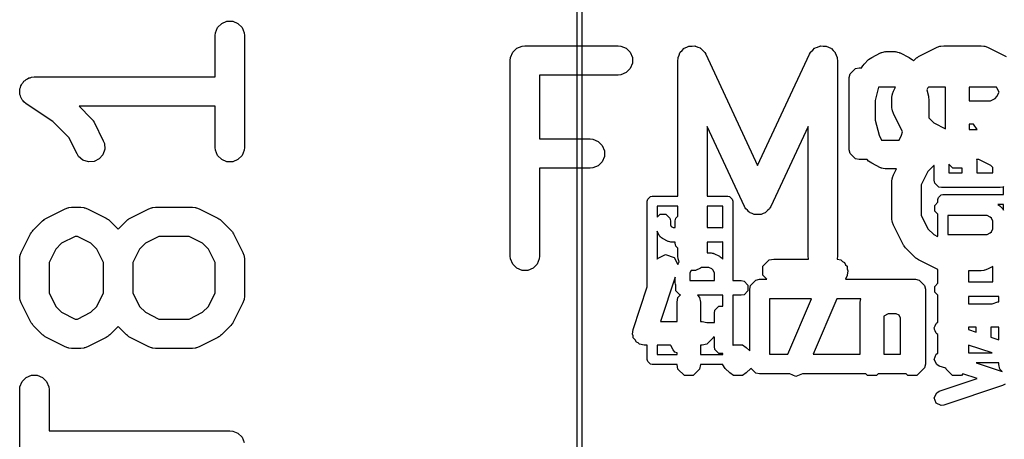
# Model space of a CAD drawing. Extents: x 95.1 to 121.9, y -82.3 to -63.1.
# Tile 4 of 35: x 95.1 to 100.1, y -71.9 to -69.8. Entities that reach past the tile are written whole.
import ezdxf

# ---------------------------------------------------------------- set-up
doc = ezdxf.new("R2010")
doc.units = 0
doc.layers.add('BLACK', color=7, linetype='CONTINUOUS')

msp = doc.modelspace()

# ---------------------------------------------------------------- linework, layer by layer
at = {"layer": 'BLACK', "linetype": 'CONTINUOUS'}
for p, q in [((97.921, -79.821), (97.921, -65.851)), ((97.9464, -65.851), (97.9464, -79.821)), ((96.07126, -69.828463), (96.082459, -69.801427)), ((96.082459, -69.801427), (96.103151, -69.780735)), ((96.103151, -69.780735), (96.130187, -69.769536)), ((96.130187, -69.769536), (96.159451, -69.769536)), ((96.159451, -69.769536), (96.186487, -69.780735)), ((96.186487, -69.780735), (96.207179, -69.801427)), ((96.207179, -69.801427), (96.218378, -69.828463)), ((96.069819, -69.843095), (96.07126, -69.828463)), ((96.069819, -70.053809), (96.069819, -69.843095)), ((96.218378, -69.828463), (96.219819, -69.843095)), ((96.219819, -69.843095), (96.219819, -70.414523)), ((97.592164, -69.928151), (97.612856, -69.907459)), ((97.612856, -69.907459), (97.639892, -69.89626)), ((97.639892, -69.89626), (97.654524, -69.894819)), ((97.654524, -69.894819), (98.130714, -69.894819)), ((98.130714, -69.894819), (98.145346, -69.89626)), ((98.145346, -69.89626), (98.172382, -69.907459)), ((98.172382, -69.907459), (98.193074, -69.928151)), ((98.458512, -69.918945), (98.467301, -69.909349)), ((98.467301, -69.909349), (98.468816, -69.908641)), ((98.468816, -69.908641), (98.469999, -69.907459)), ((98.469999, -69.907459), (98.48202, -69.902479)), ((98.48202, -69.902479), (98.493819, -69.896973)), ((98.493819, -69.896973), (98.49549, -69.896899)), ((98.49549, -69.896899), (98.497035, -69.89626)), ((98.497035, -69.89626), (98.510054, -69.89626)), ((98.510054, -69.89626), (98.523055, -69.895689)), ((98.523055, -69.895689), (98.524625, -69.89626)), ((98.524625, -69.89626), (98.526299, -69.89626)), ((98.526299, -69.89626), (98.538325, -69.901241)), ((98.538325, -69.901241), (98.550556, -69.905689)), ((98.550556, -69.905689), (98.551789, -69.906818)), ((98.551789, -69.906818), (98.553335, -69.907459)), ((98.553335, -69.907459), (98.56254, -69.916664)), ((99.127466, -69.916657), (99.136665, -69.907459)), ((99.136665, -69.907459), (99.13821, -69.906819)), ((99.13821, -69.906819), (99.139444, -69.905689)), ((99.139444, -69.905689), (99.151682, -69.901238)), ((99.151682, -69.901238), (99.163701, -69.89626)), ((99.163701, -69.89626), (99.165372, -69.89626)), ((99.165372, -69.89626), (99.166945, -69.895688)), ((99.166945, -69.895688), (99.179959, -69.89626)), ((99.179959, -69.89626), (99.192965, -69.89626)), ((99.192965, -69.89626), (99.194508, -69.896899)), ((99.194508, -69.896899), (99.196181, -69.896973)), ((99.196181, -69.896973), (99.207988, -69.902482)), ((99.207988, -69.902482), (99.220001, -69.907459)), ((99.220001, -69.907459), (99.221182, -69.90864)), ((99.221182, -69.90864), (99.222699, -69.909348)), ((99.222699, -69.909348), (99.231493, -69.918951)), ((99.668602, -69.950356), (99.76384, -69.902737)), ((99.76384, -69.902737), (99.777571, -69.897482)), ((99.777571, -69.897482), (99.78026, -69.89729)), ((99.78026, -69.89729), (99.782749, -69.89626)), ((99.782749, -69.89626), (99.797381, -69.894819)), ((99.797381, -69.894819), (99.987857, -69.894819)), ((99.987857, -69.894819), (100.002489, -69.89626)), ((100.002489, -69.89626), (100.004978, -69.897291)), ((100.004978, -69.897291), (100.007666, -69.897482)), ((100.007666, -69.897482), (100.021398, -69.902737)), ((100.021398, -69.902737), (100.116636, -69.950356)), ((97.579524, -69.969819), (97.580965, -69.955187)), ((97.580965, -69.955187), (97.592164, -69.928151)), ((98.193074, -69.928151), (98.204273, -69.955187)), ((98.204273, -69.955187), (98.204273, -69.984451)), ((98.436667, -69.969819), (98.437614, -69.960197)), ((98.437537, -69.958431), (98.437881, -69.957482)), ((98.437614, -69.960197), (98.437537, -69.958431)), ((98.437881, -69.957482), (98.438108, -69.955187)), ((98.438108, -69.955187), (98.443089, -69.94316)), ((98.443089, -69.94316), (98.447537, -69.93093)), ((98.447537, -69.93093), (98.448666, -69.929696)), ((98.448666, -69.929696), (98.449307, -69.928151)), ((98.449307, -69.928151), (98.458512, -69.918945)), ((98.56254, -69.916664), (98.572137, -69.925453)), ((98.572137, -69.925453), (98.573311, -69.927435)), ((98.573311, -69.927435), (98.574027, -69.928151)), ((98.574027, -69.928151), (98.574705, -69.929787)), ((98.574705, -69.929787), (98.579631, -69.938103)), ((98.579631, -69.938103), (98.844999, -70.50675)), ((98.844999, -70.50675), (99.110369, -69.938102)), ((99.110369, -69.938102), (99.115296, -69.929784)), ((99.115296, -69.929784), (99.115973, -69.928151)), ((99.115973, -69.928151), (99.116687, -69.927436)), ((99.116687, -69.927436), (99.117863, -69.925452)), ((99.117863, -69.925452), (99.127466, -69.916657)), ((99.231493, -69.918951), (99.240693, -69.928151)), ((99.240693, -69.928151), (99.241333, -69.929696)), ((99.241333, -69.929696), (99.242463, -69.93093)), ((99.242463, -69.93093), (99.24691, -69.94316)), ((99.24691, -69.94316), (99.251892, -69.955187)), ((99.251892, -69.955187), (99.252118, -69.957482)), ((99.252118, -69.957482), (99.252463, -69.958431)), ((99.252463, -69.958431), (99.252385, -69.960197)), ((99.252385, -69.960197), (99.253333, -69.969819)), ((99.390146, -69.988104), (99.413003, -69.965247)), ((99.413003, -69.965247), (99.420997, -69.959905)), ((99.420997, -69.959905), (99.428596, -69.954008)), ((99.428596, -69.954008), (99.47431, -69.931151)), ((99.47431, -69.931151), (99.477208, -69.930357)), ((99.477208, -69.930357), (99.478182, -69.929384)), ((99.478182, -69.929384), (99.487614, -69.927507)), ((99.487614, -69.927507), (99.49689, -69.924968)), ((99.49689, -69.924968), (99.498195, -69.925403)), ((99.498195, -69.925403), (99.501143, -69.924817)), ((99.501143, -69.924817), (99.546857, -69.924817)), ((99.546857, -69.924817), (99.549804, -69.925403)), ((99.549804, -69.925403), (99.55111, -69.924968)), ((99.55111, -69.924968), (99.560385, -69.927507)), ((99.560385, -69.927507), (99.569818, -69.929384)), ((99.569818, -69.929384), (99.570791, -69.930357)), ((99.570791, -69.930357), (99.57369, -69.931151)), ((99.57369, -69.931151), (99.619404, -69.954008)), ((99.619404, -69.954008), (99.627009, -69.95991)), ((99.627009, -69.95991), (99.634996, -69.965247)), ((99.634996, -69.965247), (99.641632, -69.971882)), ((99.641632, -69.971882), (99.64911, -69.964405)), ((99.64911, -69.964405), (99.654859, -69.959686)), ((99.654859, -69.959686), (99.656159, -69.958188)), ((99.656159, -69.958188), (99.658418, -69.956766)), ((99.658418, -69.956766), (99.660475, -69.955078)), ((99.660475, -69.955078), (99.662302, -69.95432)), ((99.662302, -69.95432), (99.668602, -69.950356)), ((97.579524, -70.969819), (97.579524, -69.969819)), ((98.193074, -70.011487), (98.172382, -70.032179)), ((98.204273, -69.984451), (98.193074, -70.011487)), ((98.436667, -70.6636), (98.436667, -69.969819)), ((99.253333, -69.969819), (99.253333, -70.969819)), ((99.317806, -70.037866), (99.344866, -70.010806)), ((99.344866, -70.010806), (99.364, -70.007)), ((99.364, -70.007), (99.377254, -70.007)), ((99.377254, -70.007), (99.378905, -70.003698)), ((99.378905, -70.003698), (99.384809, -69.99609)), ((99.384809, -69.99609), (99.390146, -69.988104)), ((95.103151, -70.066449), (95.10994, -70.063636)), ((95.10994, -70.063636), (95.116046, -70.059548)), ((95.116046, -70.059548), (95.123326, -70.058091)), ((95.123326, -70.058091), (95.130187, -70.05525)), ((95.130187, -70.05525), (95.144663, -70.053824)), ((95.144663, -70.053824), (95.14474, -70.053809)), ((95.14474, -70.053809), (95.144766, -70.053814)), ((95.144766, -70.053814), (95.144819, -70.053809)), ((95.144819, -70.053809), (96.069819, -70.053809)), ((98.130714, -70.044819), (97.729524, -70.044819)), ((97.729524, -70.044819), (97.729524, -70.371009)), ((98.145346, -70.043378), (98.130714, -70.044819)), ((98.172382, -70.032179), (98.145346, -70.043378)), ((99.314, -70.057), (99.317806, -70.037866)), ((99.314, -70.427), (99.314, -70.057)), ((95.07126, -70.114177), (95.074072, -70.107388)), ((95.07126, -70.121603), (95.07126, -70.114177)), ((95.074072, -70.107388), (95.075498, -70.10018)), ((95.075498, -70.10018), (95.079617, -70.094001)), ((95.079617, -70.094001), (95.082459, -70.087141)), ((95.082459, -70.087141), (95.087654, -70.081945)), ((95.087654, -70.081945), (95.091731, -70.075831)), ((95.091731, -70.075831), (95.0979, -70.071699)), ((95.0979, -70.071699), (95.103151, -70.066449)), ((99.463872, -70.107), (99.446857, -70.175061)), ((99.5497, -70.107), (99.463872, -70.107)), ((99.539823, -70.126754), (99.5497, -70.107)), ((99.716163, -70.109484), (99.711016, -70.119777)), ((99.718647, -70.107), (99.716163, -70.109484)), ((99.806857, -70.107), (99.718647, -70.107)), ((99.806857, -70.319275), (99.806857, -70.107)), ((99.926857, -70.107), (99.926857, -70.176245)), ((100.066591, -70.107), (99.926857, -70.107)), ((100.069075, -70.109484), (100.066591, -70.107)), ((100.0804, -70.132135), (100.069075, -70.109484)), ((95.069819, -70.128888), (95.07126, -70.121603)), ((95.07126, -70.136092), (95.069819, -70.128888)), ((95.07126, -70.143441), (95.07126, -70.136092)), ((95.074101, -70.150301), (95.07126, -70.143441)), ((95.075558, -70.157582), (95.074101, -70.150301)), ((95.079646, -70.163687), (95.075558, -70.157582)), ((95.082459, -70.170477), (95.079646, -70.163687)), ((99.531905, -70.160295), (99.533346, -70.145663)), ((99.531905, -70.207914), (99.531905, -70.160295)), ((99.533346, -70.145663), (99.534377, -70.143173)), ((99.534377, -70.143173), (99.534568, -70.140486)), ((99.534568, -70.140486), (99.539823, -70.126754)), ((99.711016, -70.119777), (99.719352, -70.153122)), ((99.719352, -70.153122), (99.719709, -70.160466)), ((99.719709, -70.160466), (99.721143, -70.167674)), ((100.03555, -70.176245), (100.059888, -70.164076)), ((100.059888, -70.164076), (100.068973, -70.15499)), ((100.068973, -70.15499), (100.0804, -70.132135)), ((95.087709, -70.175727), (95.082459, -70.170477)), ((95.091841, -70.181897), (95.087709, -70.175727)), ((95.103099, -70.191117), (95.091841, -70.181897)), ((95.103151, -70.191169), (95.103099, -70.191117)), ((95.103173, -70.191178), (95.103151, -70.191169)), ((95.103216, -70.191213), (95.103173, -70.191178)), ((95.239894, -70.282331), (95.103216, -70.191213)), ((96.069819, -70.203809), (95.373504, -70.203809)), ((95.373504, -70.203809), (95.435947, -70.266252)), ((96.069819, -70.414523), (96.069819, -70.203809)), ((99.446857, -70.175061), (99.446857, -70.274572)), ((99.533346, -70.222546), (99.531905, -70.207914)), ((99.721143, -70.167674), (99.721143, -70.263705)), ((99.926857, -70.176245), (100.03555, -70.176245)), ((95.435947, -70.266252), (95.440667, -70.272002)), ((99.534377, -70.225035), (99.533346, -70.222546)), ((99.534568, -70.227723), (99.534377, -70.225035)), ((99.539823, -70.241455), (99.534568, -70.227723)), ((99.586222, -70.334253), (99.539823, -70.241455)), ((99.721143, -70.263705), (99.74657, -70.289132)), ((95.321275, -70.363712), (95.239894, -70.282331)), ((95.440667, -70.272002), (95.442164, -70.273301)), ((95.442164, -70.273301), (95.443583, -70.275555)), ((95.443583, -70.275555), (95.445275, -70.277617)), ((95.445275, -70.277617), (95.446033, -70.279449)), ((95.446033, -70.279449), (95.449996, -70.285744)), ((95.449996, -70.285744), (95.497615, -70.380982)), ((98.777036, -70.715821), (98.586667, -70.307886)), ((98.586667, -70.307886), (98.586667, -70.6636)), ((99.103333, -70.307886), (98.912964, -70.71582)), ((99.103333, -70.969819), (99.103333, -70.307886)), ((99.446857, -70.274572), (99.466325, -70.352446)), ((99.74657, -70.289132), (99.806857, -70.319275)), ((99.949903, -70.296245), (99.926857, -70.296245)), ((99.926857, -70.296245), (99.926857, -70.32339)), ((99.968905, -70.32339), (99.949903, -70.296245)), ((95.363451, -70.448064), (95.321275, -70.363712)), ((99.466325, -70.352446), (99.478602, -70.377)), ((99.569397, -70.377), (99.581674, -70.352446)), ((99.581674, -70.352446), (99.586222, -70.334253)), ((99.926857, -70.32339), (99.968905, -70.32339)), ((95.497615, -70.380982), (95.50287, -70.394713)), ((95.50287, -70.394713), (95.504944, -70.423903)), ((96.07126, -70.429155), (96.069819, -70.414523)), ((96.219819, -70.414523), (96.218378, -70.429155)), ((97.729524, -70.371009), (97.987857, -70.371009)), ((97.987857, -70.371009), (98.002489, -70.37245)), ((98.002489, -70.37245), (98.029525, -70.383649)), ((98.029525, -70.383649), (98.050217, -70.404341)), ((98.050217, -70.404341), (98.061416, -70.431377)), ((99.478602, -70.377), (99.569397, -70.377)), ((95.371283, -70.460507), (95.363451, -70.448064)), ((95.393391, -70.47968), (95.371283, -70.460507)), ((95.49569, -70.451665), (95.476517, -70.473772)), ((95.504944, -70.423903), (95.49569, -70.451665)), ((96.082459, -70.456191), (96.07126, -70.429155)), ((96.103151, -70.476883), (96.082459, -70.456191)), ((96.207179, -70.456191), (96.186487, -70.476883)), ((96.218378, -70.429155), (96.207179, -70.456191)), ((98.061416, -70.460641), (98.050217, -70.487677)), ((98.061416, -70.431377), (98.061416, -70.460641)), ((99.317806, -70.446134), (99.314, -70.427)), ((99.344866, -70.473194), (99.317806, -70.446134)), ((95.421152, -70.488934), (95.393391, -70.47968)), ((95.450342, -70.48686), (95.421152, -70.488934)), ((95.476517, -70.473772), (95.450342, -70.48686)), ((96.130187, -70.488082), (96.103151, -70.476883)), ((96.159451, -70.488082), (96.130187, -70.488082)), ((96.186487, -70.476883), (96.159451, -70.488082)), ((98.002489, -70.519568), (97.987857, -70.521009)), ((98.029525, -70.508369), (98.002489, -70.519568)), ((98.050217, -70.487677), (98.029525, -70.508369)), ((99.364, -70.477), (99.344866, -70.473194)), ((99.405617, -70.477), (99.364, -70.477)), ((99.413003, -70.484386), (99.405617, -70.477)), ((99.420994, -70.489725), (99.413003, -70.484386)), ((99.428596, -70.495626), (99.420994, -70.489725)), ((99.47431, -70.518483), (99.428596, -70.495626)), ((99.477208, -70.519276), (99.47431, -70.518483)), ((99.478182, -70.52025), (99.477208, -70.519276)), ((99.74657, -70.507648), (99.716163, -70.538055)), ((99.748485, -70.50669), (99.74657, -70.507648)), ((99.748485, -70.582571), (99.748485, -70.50669)), ((99.843896, -70.52025), (99.823485, -70.499839)), ((99.823485, -70.499839), (99.823485, -70.545071)), ((99.891342, -70.518726), (99.889818, -70.52025)), ((99.891342, -70.545071), (99.891342, -70.518726)), ((99.965234, -70.477), (99.966342, -70.482571)), ((99.977372, -70.477), (99.965234, -70.477)), ((99.966342, -70.482571), (99.966342, -70.545071)), ((100.038668, -70.507648), (99.977372, -70.477)), ((100.048485, -70.517465), (100.038668, -70.507648)), ((100.048485, -70.545071), (100.048485, -70.517465)), ((97.987857, -70.521009), (97.729524, -70.521009)), ((97.729524, -70.521009), (97.729524, -70.969819)), ((99.487614, -70.522126), (99.478182, -70.52025)), ((99.49689, -70.524666), (99.487614, -70.522126)), ((99.498195, -70.52423), (99.49689, -70.524666)), ((99.501143, -70.524817), (99.498195, -70.52423)), ((99.546857, -70.524817), (99.501143, -70.524817)), ((99.534377, -70.571744), (99.534568, -70.569057)), ((99.534568, -70.569057), (99.539823, -70.555325)), ((99.539823, -70.555325), (99.555793, -70.523383)), ((99.549804, -70.52423), (99.546857, -70.524817)), ((99.55111, -70.524666), (99.549804, -70.52423)), ((99.555793, -70.523383), (99.55111, -70.524666)), ((99.716163, -70.538055), (99.681905, -70.606571)), ((99.823485, -70.545071), (99.891342, -70.545071)), ((99.889818, -70.52025), (99.843896, -70.52025)), ((99.966342, -70.545071), (100.048485, -70.545071)), ((99.531905, -70.588866), (99.533346, -70.574234)), ((99.531905, -70.779342), (99.531905, -70.588866)), ((99.533346, -70.574234), (99.534377, -70.571744)), ((99.681905, -70.606571), (99.681905, -70.761637)), ((99.75134, -70.596922), (99.748485, -70.582571)), ((99.771634, -70.617216), (99.75134, -70.596922)), ((99.785985, -70.620071), (99.771634, -70.617216)), ((100.085985, -70.620071), (99.785985, -70.620071)), ((100.100336, -70.617216), (100.085985, -70.620071)), ((100.103333, -70.614219), (100.100336, -70.617216)), ((100.103333, -70.6556), (100.103333, -70.614219)), ((98.282533, -70.67928), (98.29628, -70.665533)), ((98.29628, -70.665533), (98.306, -70.6636)), ((98.306, -70.6636), (98.436667, -70.6636)), ((98.586667, -70.6636), (98.692, -70.6636)), ((98.692, -70.6636), (98.70172, -70.665533)), ((98.70172, -70.665533), (98.715467, -70.67928)), ((99.769533, -70.67128), (99.78328, -70.657533)), ((99.78328, -70.657533), (99.793, -70.6556)), ((99.793, -70.6556), (100.103333, -70.6556)), ((95.320663, -70.721917), (95.335295, -70.720476)), ((95.335295, -70.720476), (95.382914, -70.720476)), ((95.382914, -70.720476), (95.397546, -70.721917)), ((95.749234, -70.721917), (95.763866, -70.720476)), ((95.763866, -70.720476), (95.954342, -70.720476)), ((95.954342, -70.720476), (95.968974, -70.721917)), ((98.2806, -70.689), (98.282533, -70.67928)), ((98.2806, -71.127004), (98.2806, -70.689)), ((98.3314, -70.7144), (98.3314, -70.770874)), ((98.436667, -70.7144), (98.3314, -70.7144)), ((98.436667, -70.765607), (98.436667, -70.7144)), ((98.586667, -70.7144), (98.586667, -70.824214)), ((98.6666, -70.7144), (98.586667, -70.7144)), ((98.6666, -70.825331), (98.6666, -70.7144)), ((98.715467, -70.67928), (98.7174, -70.689)), ((98.7174, -70.689), (98.7174, -71.095643)), ((98.78021, -70.72118), (98.777036, -70.715821)), ((98.78087, -70.722993), (98.78021, -70.72118)), ((98.90979, -70.721177), (98.90913, -70.722993)), ((98.912964, -70.71582), (98.90979, -70.721177)), ((99.75134, -70.711077), (99.7676, -70.694817)), ((99.75134, -70.739779), (99.75134, -70.711077)), ((99.7676, -70.681), (99.769533, -70.67128)), ((99.7676, -70.694817), (99.7676, -70.681)), ((100.074476, -70.7064), (100.078927, -70.709854)), ((100.103333, -70.7064), (100.074476, -70.7064)), ((100.078927, -70.709854), (100.083931, -70.713197)), ((100.083931, -70.713197), (100.098216, -70.727483)), ((100.103333, -70.734771), (100.103333, -70.7064)), ((95.206516, -70.776013), (95.301754, -70.728394)), ((95.301754, -70.728394), (95.315485, -70.723139)), ((95.315485, -70.723139), (95.318174, -70.722947)), ((95.318174, -70.722947), (95.320663, -70.721917)), ((95.397546, -70.721917), (95.400035, -70.722948)), ((95.400035, -70.722948), (95.402723, -70.723139)), ((95.402723, -70.723139), (95.416455, -70.728394)), ((95.416455, -70.728394), (95.511693, -70.776013)), ((95.635087, -70.776013), (95.730325, -70.728394)), ((95.730325, -70.728394), (95.744056, -70.723139)), ((95.744056, -70.723139), (95.746745, -70.722947)), ((95.746745, -70.722947), (95.749234, -70.721917)), ((95.968974, -70.721917), (95.971463, -70.722948)), ((95.971463, -70.722948), (95.974151, -70.723139)), ((95.974151, -70.723139), (95.987883, -70.728394)), ((95.987883, -70.728394), (96.083121, -70.776013)), ((98.3314, -70.770874), (98.346634, -70.75564)), ((98.346634, -70.75564), (98.375336, -70.75564)), ((98.375336, -70.75564), (98.39563, -70.775934)), ((98.42634, -70.775934), (98.436667, -70.765607)), ((98.782044, -70.724275), (98.78087, -70.722993)), ((98.78453, -70.728471), (98.782044, -70.724275)), ((98.792939, -70.736171), (98.78453, -70.728471)), ((98.800634, -70.744574), (98.792939, -70.736171)), ((98.803652, -70.745982), (98.800634, -70.744574)), ((98.806111, -70.748234), (98.803652, -70.745982)), ((98.816823, -70.752129), (98.806111, -70.748234)), ((98.827152, -70.75695), (98.816823, -70.752129)), ((98.83048, -70.757096), (98.827152, -70.75695)), ((98.833612, -70.758235), (98.83048, -70.757096)), ((98.845006, -70.757734), (98.833612, -70.758235)), ((98.856388, -70.758234), (98.845006, -70.757734)), ((98.859516, -70.757096), (98.856388, -70.758234)), ((98.862848, -70.75695), (98.859516, -70.757096)), ((98.873183, -70.752126), (98.862848, -70.75695)), ((98.883889, -70.748234), (98.873183, -70.752126)), ((98.886344, -70.745984), (98.883889, -70.748234)), ((98.889366, -70.744575), (98.886344, -70.745984)), ((98.897067, -70.736164), (98.889366, -70.744575)), ((98.90547, -70.72847), (98.897067, -70.736164)), ((98.907953, -70.724277), (98.90547, -70.72847)), ((98.90913, -70.722993), (98.907953, -70.724277)), ((99.681905, -70.761637), (99.716163, -70.830153)), ((99.7676, -70.756039), (99.75134, -70.739779)), ((99.7676, -70.866246), (99.7676, -70.756039)), ((100.019989, -70.762928), (99.8184, -70.762928)), ((99.8184, -70.762928), (99.8184, -70.859357)), ((100.035199, -70.770533), (100.019989, -70.762928)), ((100.040881, -70.776214), (100.035199, -70.770533)), ((100.098216, -70.727483), (100.101555, -70.73248)), ((100.101555, -70.73248), (100.103333, -70.734771)), ((95.139405, -70.837681), (95.187024, -70.790062)), ((95.187024, -70.790062), (95.192773, -70.785343)), ((95.192773, -70.785343), (95.194073, -70.783845)), ((95.194073, -70.783845), (95.196332, -70.782423)), ((95.196332, -70.782423), (95.198389, -70.780735)), ((95.198389, -70.780735), (95.200216, -70.779977)), ((95.200216, -70.779977), (95.206516, -70.776013)), ((95.511693, -70.776013), (95.517992, -70.779977)), ((95.517992, -70.779977), (95.51982, -70.780735)), ((95.51982, -70.780735), (95.521876, -70.782423)), ((95.521876, -70.782423), (95.524136, -70.783845)), ((95.524136, -70.783845), (95.525435, -70.785343)), ((95.525435, -70.785343), (95.531185, -70.790062)), ((95.531185, -70.790062), (95.57339, -70.832267)), ((95.57339, -70.832267), (95.615595, -70.790062)), ((95.615595, -70.790062), (95.621344, -70.785343)), ((95.621344, -70.785343), (95.622644, -70.783845)), ((95.622644, -70.783845), (95.624903, -70.782423)), ((95.624903, -70.782423), (95.62696, -70.780735)), ((95.62696, -70.780735), (95.628787, -70.779977)), ((95.628787, -70.779977), (95.635087, -70.776013)), ((96.083121, -70.776013), (96.089417, -70.779976)), ((96.089417, -70.779976), (96.091247, -70.780734)), ((96.091247, -70.780734), (96.093305, -70.782423)), ((96.093305, -70.782423), (96.095564, -70.783845)), ((96.095564, -70.783845), (96.096863, -70.785343)), ((96.096863, -70.785343), (96.102612, -70.790061)), ((96.102612, -70.790061), (96.150232, -70.83768)), ((98.39563, -70.775934), (98.398485, -70.790285)), ((98.398485, -70.790285), (98.398485, -70.810003)), ((98.398485, -70.810003), (98.403221, -70.819477)), ((98.403221, -70.819477), (98.412695, -70.824214)), ((98.423485, -70.790285), (98.42634, -70.775934)), ((98.423485, -70.824214), (98.423485, -70.790285)), ((99.533346, -70.793974), (99.531905, -70.779342)), ((99.534377, -70.796463), (99.533346, -70.793974)), ((99.534568, -70.799151), (99.534377, -70.796463)), ((99.539823, -70.812883), (99.534568, -70.799151)), ((99.587442, -70.908121), (99.539823, -70.812883)), ((100.048485, -70.791422), (100.040881, -70.776214)), ((100.048485, -70.830862), (100.048485, -70.791422)), ((95.077737, -70.952411), (95.125356, -70.857173)), ((95.125356, -70.857173), (95.12932, -70.850873)), ((95.12932, -70.850873), (95.130078, -70.849046)), ((95.130078, -70.849046), (95.131766, -70.846989)), ((95.131766, -70.846989), (95.133188, -70.84473)), ((95.133188, -70.84473), (95.134686, -70.84343)), ((95.134686, -70.84343), (95.139405, -70.837681)), ((95.353, -70.870476), (95.284484, -70.904734)), ((95.365209, -70.870476), (95.353, -70.870476)), ((95.433725, -70.904734), (95.365209, -70.870476)), ((95.781571, -70.870476), (95.713055, -70.904734)), ((95.936637, -70.870476), (95.781571, -70.870476)), ((96.005153, -70.904734), (95.936637, -70.870476)), ((96.150232, -70.83768), (96.15495, -70.843429)), ((96.15495, -70.843429), (96.15645, -70.84473)), ((96.15645, -70.84473), (96.157872, -70.846989)), ((96.157872, -70.846989), (96.15956, -70.849046)), ((96.15956, -70.849046), (96.160317, -70.850873)), ((96.160317, -70.850873), (96.164282, -70.857173)), ((96.164282, -70.857173), (96.211901, -70.952411)), ((98.34173, -70.864199), (98.3314, -70.843539)), ((98.3314, -70.843539), (98.3314, -70.986573)), ((98.346307, -70.870096), (98.34173, -70.864199)), ((98.346941, -70.871997), (98.346307, -70.870096)), ((98.349058, -70.87364), (98.346941, -70.871997)), ((98.412695, -70.824214), (98.423485, -70.824214)), ((98.586667, -70.824214), (98.660985, -70.824214)), ((98.660985, -70.824214), (98.6666, -70.825331)), ((99.716163, -70.830153), (99.74657, -70.860561)), ((99.74657, -70.860561), (99.76438, -70.869466)), ((99.76438, -70.869466), (99.7676, -70.866246)), ((99.8184, -70.859357), (100.019989, -70.859357)), ((100.019989, -70.859357), (100.035201, -70.85175)), ((100.035201, -70.85175), (100.04088, -70.846071)), ((100.04088, -70.846071), (100.048485, -70.830862)), ((95.284484, -70.904734), (95.254077, -70.935141)), ((95.464132, -70.935141), (95.433725, -70.904734)), ((95.713055, -70.904734), (95.682648, -70.935141)), ((96.035561, -70.935141), (96.005153, -70.904734)), ((98.350702, -70.875758), (98.349058, -70.87364)), ((98.352602, -70.876391), (98.350702, -70.875758)), ((98.3585, -70.880969), (98.352602, -70.876391)), ((98.387071, -70.895255), (98.3585, -70.880969)), ((98.388883, -70.895751), (98.387071, -70.895255)), ((98.389491, -70.896359), (98.388883, -70.895751)), ((98.39538, -70.89753), (98.389491, -70.896359)), ((98.401184, -70.89912), (98.39538, -70.89753)), ((98.402, -70.898847), (98.401184, -70.89912)), ((98.403842, -70.899214), (98.402, -70.898847)), ((98.423485, -70.899214), (98.403842, -70.899214)), ((98.423485, -70.904571), (98.423485, -70.899214)), ((98.42634, -70.918922), (98.423485, -70.904571)), ((98.436667, -70.929249), (98.42634, -70.918922)), ((98.660985, -70.899214), (98.586667, -70.899214)), ((98.586667, -70.899214), (98.586667, -70.952786)), ((98.6666, -70.898096), (98.660985, -70.899214)), ((98.6666, -70.985724), (98.6666, -70.898096)), ((99.591405, -70.914417), (99.587442, -70.908121)), ((99.592163, -70.916247), (99.591405, -70.914417)), ((99.593852, -70.918305), (99.592163, -70.916247)), ((99.595274, -70.920564), (99.593852, -70.918305)), ((99.596772, -70.921863), (99.595274, -70.920564)), ((99.60149, -70.927612), (99.596772, -70.921863)), ((95.069819, -70.985952), (95.07126, -70.97132)), ((95.07126, -70.97132), (95.072291, -70.96883)), ((95.072291, -70.96883), (95.072482, -70.966143)), ((95.072482, -70.966143), (95.077737, -70.952411)), ((95.254077, -70.935141), (95.219819, -71.003657)), ((95.49839, -71.003657), (95.464132, -70.935141)), ((95.682648, -70.935141), (95.64839, -71.003657)), ((96.069819, -71.003657), (96.035561, -70.935141)), ((96.211901, -70.952411), (96.217156, -70.966142)), ((96.217156, -70.966142), (96.217347, -70.968831)), ((96.217347, -70.968831), (96.218378, -70.97132)), ((96.218378, -70.97132), (96.219819, -70.985952)), ((97.580965, -70.984451), (97.579524, -70.969819)), ((97.729524, -70.969819), (97.728083, -70.984451)), ((98.333387, -70.983088), (98.374461, -70.962551)), ((98.374461, -70.962551), (98.418026, -70.977073)), ((98.436667, -70.969819), (98.436667, -70.929249)), ((98.438108, -70.984451), (98.436667, -70.969819)), ((98.586667, -70.952786), (98.603842, -70.952786)), ((98.603842, -70.952786), (98.605684, -70.953152)), ((98.605684, -70.953152), (98.6065, -70.952881)), ((98.6065, -70.952881), (98.612295, -70.954467)), ((98.612295, -70.954467), (98.618193, -70.955641)), ((98.618193, -70.955641), (98.6188, -70.956248)), ((98.6188, -70.956248), (98.620613, -70.956745)), ((98.620613, -70.956745), (98.649184, -70.971031)), ((98.649184, -70.971031), (98.65393, -70.974714)), ((99.104774, -70.984451), (99.103333, -70.969819)), ((99.253333, -70.969819), (99.251892, -70.984451)), ((99.649109, -70.975232), (99.60149, -70.927612)), ((95.069819, -71.176428), (95.069819, -70.985952)), ((95.219819, -71.003657), (95.219819, -71.158723)), ((95.49839, -71.158723), (95.49839, -71.003657)), ((95.64839, -71.003657), (95.64839, -71.158723)), ((96.069819, -71.158723), (96.069819, -71.003657)), ((96.219819, -70.985952), (96.219819, -71.176428)), ((97.592164, -71.011487), (97.580965, -70.984451)), ((97.612856, -71.032179), (97.592164, -71.011487)), ((97.716884, -71.011487), (97.696192, -71.032179)), ((97.728083, -70.984451), (97.716884, -71.011487)), ((98.3314, -70.986573), (98.333387, -70.983088)), ((98.418026, -70.977073), (98.436131, -71.013283)), ((98.436131, -71.013283), (98.44173, -71.002087)), ((98.444131, -70.998992), (98.438108, -70.984451)), ((98.44173, -71.002087), (98.444131, -70.998992)), ((98.65393, -70.974714), (98.65893, -70.978055)), ((98.65893, -70.978055), (98.6666, -70.985724)), ((98.871852, -71.022296), (98.904324, -70.989824)), ((98.871852, -71.068218), (98.871852, -71.022296)), ((98.904324, -70.989824), (98.927285, -70.985257)), ((98.927285, -70.985257), (99.105108, -70.985257)), ((99.105108, -70.985257), (99.104774, -70.984451)), ((99.251892, -70.984451), (99.251233, -70.986041)), ((99.251233, -70.986041), (99.270246, -70.989824)), ((99.270246, -70.989824), (99.278934, -70.998512)), ((99.278934, -70.998512), (99.290225, -71.003351)), ((99.290225, -71.003351), (99.294526, -71.014104)), ((99.294526, -71.014104), (99.302718, -71.022296)), ((99.302718, -71.022296), (99.302718, -71.034582)), ((99.654858, -70.97995), (99.649109, -70.975232)), ((99.656159, -70.98145), (99.654858, -70.97995)), ((99.658418, -70.982872), (99.656159, -70.98145)), ((99.660475, -70.98456), (99.658418, -70.982872)), ((99.662302, -70.985317), (99.660475, -70.98456)), ((99.668602, -70.989282), (99.662302, -70.985317)), ((99.76384, -71.036901), (99.668602, -70.989282)), ((100.048485, -71.023357), (100.021398, -71.036901)), ((100.048485, -71.102214), (100.048485, -71.023357)), ((97.639892, -71.043378), (97.612856, -71.032179)), ((97.669156, -71.043378), (97.639892, -71.043378)), ((97.696192, -71.032179), (97.669156, -71.043378)), ((98.504936, -71.043378), (98.498485, -71.056282)), ((98.498485, -71.056282), (98.498485, -71.095643)), ((98.526299, -71.043378), (98.504936, -71.043378)), ((98.553335, -71.032179), (98.526299, -71.043378)), ((98.557728, -71.027786), (98.553335, -71.032179)), ((98.594989, -71.027786), (98.557728, -71.027786)), ((98.610201, -71.035392), (98.594989, -71.027786)), ((98.61588, -71.041071), (98.610201, -71.035392)), ((98.623485, -71.05628), (98.61588, -71.041071)), ((98.623485, -71.095643), (98.623485, -71.05628)), ((98.892634, -71.089), (98.871852, -71.068218)), ((99.302434, -71.068892), (99.293816, -71.089)), ((99.302538, -71.068397), (99.302434, -71.068892)), ((99.302718, -71.068218), (99.302538, -71.068397)), ((99.302718, -71.034582), (99.307281, -71.045989)), ((99.307281, -71.045989), (99.302718, -71.06755)), ((99.302718, -71.06755), (99.302718, -71.068218)), ((99.7676, -71.038339), (99.76384, -71.036901)), ((99.7676, -71.109103), (99.7676, -71.038339)), ((99.987857, -71.044819), (99.924341, -71.044819)), ((99.924341, -71.044819), (99.924428, -71.045257)), ((99.924428, -71.045257), (99.924428, -71.102214)), ((100.002489, -71.043378), (99.987857, -71.044819)), ((100.004978, -71.042346), (100.002489, -71.043378)), ((100.007666, -71.042156), (100.004978, -71.042346)), ((100.021398, -71.036901), (100.007666, -71.042156)), ((98.423485, -71.077824), (98.347674, -71.305257)), ((98.423485, -71.104572), (98.423485, -71.077824)), ((98.423851, -71.106414), (98.423485, -71.104572)), ((98.42358, -71.10723), (98.423851, -71.106414)), ((98.425166, -71.113025), (98.42358, -71.10723)), ((98.42634, -71.118923), (98.425166, -71.113025)), ((98.42634, -71.147494), (98.42634, -71.118923)), ((98.498485, -71.095643), (98.623485, -71.095643)), ((98.7174, -71.095643), (98.760985, -71.095643)), ((98.760985, -71.095643), (98.775336, -71.098498)), ((98.775336, -71.098498), (98.79563, -71.118792)), ((98.79563, -71.118792), (98.79563, -71.147494)), ((98.805, -71.139), (98.808806, -71.119866)), ((98.808806, -71.119866), (98.835866, -71.092806)), ((98.835866, -71.092806), (98.855, -71.089)), ((98.855, -71.089), (98.892634, -71.089)), ((99.293816, -71.089), (99.653, -71.089)), ((99.653, -71.089), (99.672134, -71.092806)), ((99.672134, -71.092806), (99.699194, -71.119866)), ((99.699194, -71.119866), (99.703, -71.139)), ((99.75134, -71.125363), (99.7676, -71.109103)), ((99.924428, -71.102214), (100.048485, -71.102214)), ((95.219819, -71.158723), (95.254077, -71.227239)), ((95.464132, -71.227239), (95.49839, -71.158723)), ((95.64839, -71.158723), (95.682648, -71.227239)), ((96.035561, -71.227238), (96.069819, -71.158723)), ((98.207507, -71.346283), (98.2806, -71.127004)), ((98.446634, -71.167788), (98.42634, -71.147494)), ((98.437567, -71.182296), (98.451172, -71.16869)), ((98.451172, -71.16869), (98.446634, -71.167788)), ((98.53678, -71.170643), (98.548433, -71.182296)), ((98.6666, -71.170643), (98.53678, -71.170643)), ((98.6666, -71.227069), (98.6666, -71.170643)), ((98.760985, -71.170643), (98.7174, -71.170643)), ((98.7174, -71.170643), (98.7174, -71.426826)), ((98.775336, -71.167788), (98.760985, -71.170643)), ((98.79563, -71.147494), (98.775336, -71.167788)), ((98.805, -71.455262), (98.805, -71.139)), ((99.703, -71.139), (99.703, -71.522)), ((99.75134, -71.154065), (99.75134, -71.125363)), ((99.7676, -71.170325), (99.75134, -71.154065)), ((99.7676, -71.307858), (99.7676, -71.170325)), ((95.07126, -71.19106), (95.069819, -71.176428)), ((95.072291, -71.193549), (95.07126, -71.19106)), ((95.072482, -71.196237), (95.072291, -71.193549)), ((95.077737, -71.209969), (95.072482, -71.196237)), ((95.125356, -71.305207), (95.077737, -71.209969)), ((96.211901, -71.209969), (96.164282, -71.305207)), ((96.217156, -71.196238), (96.211901, -71.209969)), ((96.217347, -71.193548), (96.217156, -71.196238)), ((96.218378, -71.19106), (96.217347, -71.193548)), ((96.219819, -71.176428), (96.218378, -71.19106)), ((98.433, -71.205257), (98.437567, -71.182296)), ((98.433, -71.305257), (98.433, -71.205257)), ((98.548433, -71.182296), (98.553, -71.205257)), ((98.553, -71.205257), (98.553, -71.305257)), ((98.905, -71.189), (98.905, -71.472)), ((99.120402, -71.189), (98.905, -71.189)), ((98.999117, -71.472), (99.120402, -71.189)), ((99.250959, -71.189), (99.129674, -71.472)), ((99.373376, -71.189), (99.250959, -71.189)), ((99.370142, -71.205257), (99.373376, -71.189)), ((99.370142, -71.472), (99.370142, -71.205257)), ((99.924428, -71.177214), (99.924428, -71.213828)), ((100.078714, -71.177214), (99.924428, -71.177214)), ((99.924428, -71.213828), (100.045057, -71.213828)), ((100.045057, -71.213828), (100.074127, -71.204138)), ((100.074127, -71.204138), (100.078714, -71.20356)), ((100.078714, -71.20356), (100.078714, -71.177214)), ((95.254077, -71.227239), (95.284484, -71.257646)), ((95.284484, -71.257646), (95.353, -71.291904)), ((95.365209, -71.291904), (95.433725, -71.257646)), ((95.433725, -71.257646), (95.464132, -71.227239)), ((95.682648, -71.227239), (95.713055, -71.257646)), ((95.713055, -71.257646), (95.781571, -71.291904)), ((95.936637, -71.291904), (96.005153, -71.257645)), ((96.005153, -71.257645), (96.035561, -71.227238)), ((98.623485, -71.261714), (98.62634, -71.247363)), ((98.623485, -71.309928), (98.623485, -71.261714)), ((98.62634, -71.247363), (98.646634, -71.227069)), ((98.646634, -71.227069), (98.6666, -71.227069)), ((99.512878, -71.265257), (99.490142, -71.276624)), ((99.55312, -71.265257), (99.512878, -71.265257)), ((99.568278, -71.272836), (99.55312, -71.265257)), ((99.575857, -71.287992), (99.568278, -71.272836)), ((95.12932, -71.311506), (95.125356, -71.305207)), ((95.130078, -71.313334), (95.12932, -71.311506)), ((95.131766, -71.31539), (95.130078, -71.313334)), ((95.133188, -71.31765), (95.131766, -71.31539)), ((95.134686, -71.318949), (95.133188, -71.31765)), ((95.139405, -71.324699), (95.134686, -71.318949)), ((95.187024, -71.372318), (95.139405, -71.324699)), ((95.353, -71.291904), (95.365209, -71.291904)), ((95.781571, -71.291904), (95.936637, -71.291904)), ((96.150232, -71.3247), (96.102612, -71.372319)), ((96.15495, -71.31895), (96.150232, -71.3247)), ((96.15645, -71.31765), (96.15495, -71.31895)), ((96.157872, -71.31539), (96.15645, -71.31765)), ((96.15956, -71.313334), (96.157872, -71.31539)), ((96.160317, -71.311506), (96.15956, -71.313334)), ((96.164282, -71.305207), (96.160317, -71.311506)), ((98.347674, -71.305257), (98.433, -71.305257)), ((98.553, -71.305257), (98.561571, -71.305257)), ((98.561571, -71.305257), (98.584532, -71.309824)), ((98.584532, -71.309824), (98.584636, -71.309928)), ((98.584636, -71.309928), (98.623485, -71.309928)), ((99.490142, -71.276624), (99.490142, -71.472)), ((99.575857, -71.472), (99.575857, -71.287992)), ((99.753897, -71.32642), (99.757656, -71.315144)), ((99.757656, -71.315144), (99.760162, -71.313891)), ((99.760162, -71.313891), (99.761415, -71.311385)), ((99.761415, -71.311385), (99.7676, -71.307858)), ((95.192773, -71.377036), (95.187024, -71.372318)), ((95.531185, -71.372318), (95.525435, -71.377036)), ((95.57339, -71.330113), (95.531185, -71.372318)), ((95.615595, -71.372318), (95.57339, -71.330113)), ((95.621344, -71.377036), (95.615595, -71.372318)), ((96.102612, -71.372319), (96.096863, -71.377036)), ((98.204579, -71.36951), (98.207507, -71.346283)), ((98.208995, -71.378342), (98.204579, -71.36951)), ((99.74858, -71.337055), (99.753897, -71.32642)), ((99.749466, -71.339714), (99.74858, -71.337055)), ((99.74858, -71.342373), (99.749466, -71.339714)), ((99.753897, -71.353007), (99.74858, -71.342373)), ((99.757656, -71.364284), (99.753897, -71.353007)), ((99.760162, -71.365537), (99.757656, -71.364284)), ((99.761415, -71.368043), (99.760162, -71.365537)), ((99.7676, -71.371569), (99.761415, -71.368043)), ((99.7676, -71.467315), (99.7676, -71.371569)), ((99.962771, -71.333828), (99.924428, -71.333828)), ((99.924428, -71.333828), (99.924428, -71.346332)), ((99.924428, -71.346332), (99.962771, -71.359113)), ((99.962771, -71.359113), (99.962771, -71.333828)), ((100.078714, -71.333828), (100.037771, -71.333828)), ((100.037771, -71.333828), (100.037771, -71.384113)), ((100.078714, -71.397761), (100.078714, -71.333828)), ((95.194073, -71.378535), (95.192773, -71.377036)), ((95.196332, -71.379956), (95.194073, -71.378535)), ((95.198389, -71.381645), (95.196332, -71.379956)), ((95.200216, -71.382402), (95.198389, -71.381645)), ((95.206516, -71.386367), (95.200216, -71.382402)), ((95.301754, -71.433986), (95.206516, -71.386367)), ((95.511693, -71.386367), (95.416455, -71.433986)), ((95.517992, -71.382402), (95.511693, -71.386367)), ((95.51982, -71.381645), (95.517992, -71.382402)), ((95.521876, -71.379956), (95.51982, -71.381645)), ((95.524136, -71.378535), (95.521876, -71.379956)), ((95.525435, -71.377036), (95.524136, -71.378535)), ((95.622644, -71.378535), (95.621344, -71.377036)), ((95.624903, -71.379956), (95.622644, -71.378535)), ((95.62696, -71.381645), (95.624903, -71.379956)), ((95.628787, -71.382402), (95.62696, -71.381645)), ((95.635087, -71.386367), (95.628787, -71.382402)), ((95.730325, -71.433986), (95.635087, -71.386367)), ((96.083121, -71.386367), (95.987883, -71.433986)), ((96.089417, -71.382403), (96.083121, -71.386367)), ((96.091247, -71.381646), (96.089417, -71.382403)), ((96.093305, -71.379956), (96.091247, -71.381646)), ((96.095564, -71.378535), (96.093305, -71.379956)), ((96.096863, -71.377036), (96.095564, -71.378535)), ((98.208995, -71.388218), (98.208995, -71.378342)), ((98.218871, -71.398094), (98.208995, -71.388218)), ((98.225116, -71.410584), (98.218871, -71.398094)), ((98.234483, -71.413706), (98.225116, -71.410584)), ((98.241467, -71.42069), (98.234483, -71.413706)), ((98.264428, -71.425257), (98.241467, -71.42069)), ((98.2806, -71.425257), (98.264428, -71.425257)), ((98.2806, -71.499), (98.2806, -71.425257)), ((98.400067, -71.425257), (98.3314, -71.425257)), ((98.3314, -71.425257), (98.3314, -71.4736)), ((98.401594, -71.426784), (98.400067, -71.425257)), ((98.561571, -71.425257), (98.553, -71.425257)), ((98.553, -71.425257), (98.553, -71.4736)), ((98.584532, -71.42069), (98.561571, -71.425257)), ((98.617004, -71.388218), (98.584532, -71.42069)), ((98.623485, -71.384928), (98.617004, -71.384928)), ((98.617004, -71.384928), (98.617004, -71.388218)), ((98.623485, -71.433143), (98.623485, -71.384928)), ((98.7174, -71.426826), (98.721465, -71.42411)), ((98.721465, -71.42411), (98.721466, -71.424109)), ((98.721466, -71.424109), (98.721467, -71.424109)), ((98.721467, -71.424109), (98.767389, -71.424109)), ((98.767389, -71.424109), (98.76739, -71.42411)), ((98.76739, -71.42411), (98.786855, -71.437117)), ((100.045057, -71.4656), (99.924428, -71.42539)), ((99.924428, -71.42539), (99.924428, -71.4656)), ((100.037771, -71.384113), (100.078714, -71.397761)), ((95.315485, -71.439241), (95.301754, -71.433986)), ((95.318174, -71.439432), (95.315485, -71.439241)), ((95.320663, -71.440463), (95.318174, -71.439432)), ((95.335295, -71.441904), (95.320663, -71.440463)), ((95.382914, -71.441904), (95.335295, -71.441904)), ((95.397546, -71.440463), (95.382914, -71.441904)), ((95.400035, -71.439431), (95.397546, -71.440463)), ((95.402723, -71.439241), (95.400035, -71.439431)), ((95.416455, -71.433986), (95.402723, -71.439241)), ((95.744056, -71.439241), (95.730325, -71.433986)), ((95.746745, -71.439432), (95.744056, -71.439241)), ((95.749234, -71.440463), (95.746745, -71.439432)), ((95.763866, -71.441904), (95.749234, -71.440463)), ((95.954342, -71.441904), (95.763866, -71.441904)), ((95.968974, -71.440463), (95.954342, -71.441904)), ((95.971463, -71.439431), (95.968974, -71.440463)), ((95.974151, -71.439241), (95.971463, -71.439431)), ((95.987883, -71.433986), (95.974151, -71.439241)), ((98.3314, -71.4736), (98.433, -71.4736)), ((98.413159, -71.449913), (98.401594, -71.426784)), ((98.42213, -71.461472), (98.413159, -71.449913)), ((98.433, -71.465095), (98.42213, -71.461472)), ((98.433, -71.4736), (98.433, -71.465095)), ((98.553, -71.4736), (98.6666, -71.4736)), ((98.62634, -71.447494), (98.623485, -71.433143)), ((98.646634, -71.467788), (98.62634, -71.447494)), ((98.6666, -71.467788), (98.646634, -71.467788)), ((98.6666, -71.4736), (98.6666, -71.467788)), ((98.786855, -71.437117), (98.805, -71.455262)), ((98.905, -71.472), (98.999117, -71.472)), ((99.129674, -71.472), (99.370142, -71.472)), ((99.490142, -71.472), (99.575857, -71.472)), ((99.74858, -71.499516), (99.757656, -71.472287)), ((99.757656, -71.472287), (99.7676, -71.467315)), ((99.924428, -71.4656), (100.045057, -71.4656)), ((98.282533, -71.50872), (98.2806, -71.499)), ((98.29628, -71.522467), (98.282533, -71.50872)), ((98.306, -71.5244), (98.29628, -71.522467)), ((98.433, -71.5244), (98.306, -71.5244)), ((98.433, -71.525257), (98.433, -71.5244)), ((98.437567, -71.548218), (98.433, -71.525257)), ((98.553, -71.525257), (98.548433, -71.548218)), ((98.666138, -71.5244), (98.553, -71.5244)), ((98.553, -71.5244), (98.553, -71.525257)), ((98.666138, -71.525361), (98.666138, -71.5244)), ((98.679145, -71.544826), (98.666138, -71.525361)), ((99.703, -71.522), (99.699194, -71.541134)), ((99.761415, -71.525186), (99.74858, -71.499516)), ((99.774126, -71.532433), (99.761415, -71.525186)), ((99.963201, -71.5164), (100.095594, -71.560531)), ((100.078714, -71.5164), (99.963201, -71.5164)), ((100.078714, -71.525257), (100.078714, -71.5164)), ((100.083281, -71.548218), (100.078714, -71.525257)), ((98.470039, -71.58069), (98.437567, -71.548218)), ((98.548433, -71.548218), (98.515961, -71.58069)), ((98.702002, -71.567684), (98.679145, -71.544826)), ((98.721467, -71.58069), (98.702002, -71.567684)), ((98.786854, -71.567683), (98.767389, -71.58069)), ((98.809712, -71.544826), (98.786854, -71.567683)), ((98.810827, -71.543155), (98.809712, -71.544826)), ((98.835866, -71.568194), (98.810827, -71.543155)), ((98.855, -71.572), (98.835866, -71.568194)), ((99.009916, -71.572), (98.855, -71.572)), ((99.040839, -71.585253), (99.009916, -71.572)), ((99.073972, -71.572), (99.040839, -71.585253)), ((99.398491, -71.572), (99.073972, -71.572)), ((99.407181, -71.58069), (99.398491, -71.572)), ((99.461793, -71.572), (99.453103, -71.58069)), ((99.604206, -71.572), (99.461793, -71.572)), ((99.612896, -71.58069), (99.604206, -71.572)), ((99.67111, -71.568397), (99.658818, -71.58069)), ((99.672134, -71.568194), (99.67111, -71.568397)), ((99.699194, -71.541134), (99.672134, -71.568194)), ((99.808108, -71.54376), (99.774126, -71.532433)), ((99.808995, -71.548218), (99.808108, -71.54376)), ((99.841467, -71.58069), (99.808995, -71.548218)), ((99.895266, -71.572813), (99.887389, -71.58069)), ((99.967398, -71.596857), (99.895266, -71.572813)), ((100.095594, -71.560531), (100.083281, -71.548218)), ((95.07126, -71.637987), (95.082459, -71.610951)), ((95.082459, -71.610951), (95.103151, -71.590259)), ((95.103151, -71.590259), (95.130187, -71.57906)), ((95.130187, -71.57906), (95.159451, -71.57906)), ((95.159451, -71.57906), (95.186487, -71.590259)), ((95.186487, -71.590259), (95.207179, -71.610951)), ((95.207179, -71.610951), (95.218378, -71.637987)), ((98.515961, -71.58069), (98.470039, -71.58069)), ((98.767389, -71.58069), (98.721467, -71.58069)), ((99.453103, -71.58069), (99.407181, -71.58069)), ((99.658818, -71.58069), (99.612896, -71.58069)), ((99.774126, -71.661281), (99.967398, -71.596857)), ((99.887389, -71.58069), (99.841467, -71.58069)), ((100.110555, -71.625186), (100.097844, -71.632433)), ((95.069819, -71.652619), (95.07126, -71.637987)), ((95.069819, -72.224047), (95.069819, -71.652619)), ((95.218378, -71.637987), (95.219819, -71.652619)), ((95.219819, -71.652619), (95.219819, -71.863333)), ((99.74858, -71.694198), (99.761415, -71.668528)), ((99.761415, -71.668528), (99.774126, -71.661281)), ((100.097844, -71.632433), (99.797844, -71.732433)), ((99.757656, -71.721427), (99.74858, -71.694198)), ((99.783326, -71.734262), (99.757656, -71.721427)), ((99.797844, -71.732433), (99.783326, -71.734262)), ((95.219819, -71.863333), (96.144819, -71.863333)), ((96.144819, -71.863333), (96.159451, -71.864774)), ((96.159451, -71.864774), (96.186487, -71.875973)), ((96.186487, -71.875973), (96.207179, -71.896665)), ((96.207179, -71.896665), (96.218378, -71.923701))]:
    msp.add_line(p, q, dxfattribs=at)

doc.saveas('drawing.dxf')
